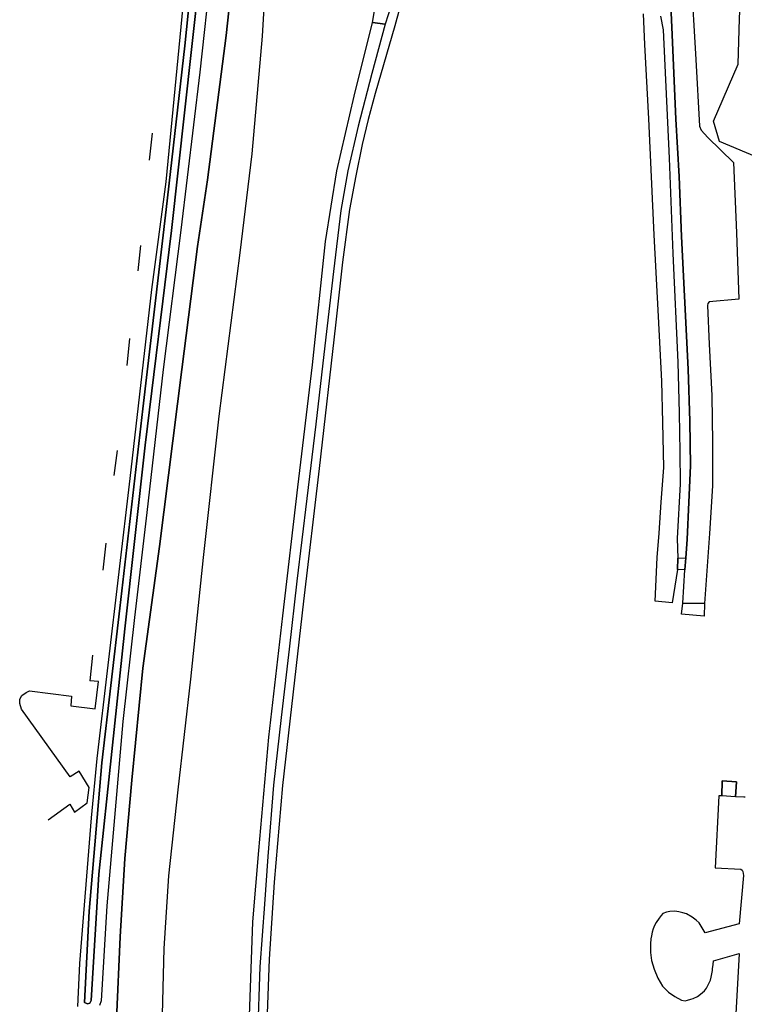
# Model space of a CAD drawing. Extents: x -26035517 to 31750492, y -9237385 to 8160032.
# Tile 25 of 256: x -24095450 to -23968390, y 3618951 to 3791752. Entities that reach past the tile are written whole.
import ezdxf

# ---------------------------------------------------------------- set-up
doc = ezdxf.new("R2010")
doc.units = 0
doc.layers.add('T-25', color=7, linetype='CONTINUOUS')

msp = doc.modelspace()

# ---------------------------------------------------------------- linework, layer by layer
at = {"layer": 'T-25', "color": 9}
for points in [[(-24045480, 3884030, 5195), (-24046535, 3877837, 5073), (-24048862, 3863831, 4633), (-24050881, 3850128, 4404), (-24052320, 3835746, 4444), (-24053824, 3827379, 4453), (-24055625, 3819836, 4426), (-24057293, 3806857, 4402), (-24059218, 3788969, 4426), (-24062509, 3763663, 4426), (-24064272, 3751938, 4396), (-24066996, 3730383, 4510), (-24070951, 3699295, 4399), (-24073867, 3677951, 4399), (-24075801, 3658310, 4405), (-24077011, 3644524, 4420), (-24077862, 3630809, 4549), (-24078467, 3616299, 4531)], [(-23966178, 3767615, 6756), (-23972736, 3770346, 6918), (-23973804, 3773936, 6922), (-23969457, 3783935, 6827), (-23969217, 3791978, 6835), (-23968503, 3807079, 6831), (-23966992, 3824808, 6798), (-23964532, 3847683, 6849), (-23961092, 3876702, 6898), (-23960201, 3884030, 6924)], [(-24062099, 3830263, 3256), (-24066493, 3787142, 3256), (-24069751, 3758445, 3256), (-24073875, 3723460, 3256), (-24077910, 3688460, 3256), (-24081037, 3661321, 3256), (-24083258, 3635279, 3256), (-24084090, 3619262, 3256), (-24083557, 3619036, 3256), (-24083163, 3619179, 3256), (-24082947, 3619627, 3256), (-24081573, 3641803, 3256), (-24077002, 3684873, 3256), (-24073467, 3717072, 3256), (-24068859, 3754751, 3256), (-24065328, 3786534, 3256), (-24063464, 3803407, 3256)], [(-24063464, 3803407, 3256), (-24065328, 3786534, 3256), (-24068859, 3754751, 3256), (-24073467, 3717072, 3256), (-24077002, 3684873, 3256), (-24081573, 3641803, 3256), (-24082947, 3619627, 3256), (-24083163, 3619179, 3256), (-24083557, 3619036, 3256), (-24084090, 3619262, 3256), (-24083258, 3635279, 3256), (-24081037, 3661321, 3256), (-24077910, 3688460, 3256), (-24073875, 3723460, 3256), (-24069751, 3758445, 3256), (-24066493, 3787142, 3256), (-24062099, 3830263, 3256)], [(-24078467, 3616299, 4531), (-24077862, 3630809, 4549), (-24077011, 3644524, 4420), (-24075801, 3658310, 4405), (-24073867, 3677951, 4399), (-24070951, 3699295, 4399), (-24066996, 3730383, 4510), (-24064272, 3751938, 4396), (-24062509, 3763663, 4426), (-24059218, 3788969, 4426), (-24057293, 3806857, 4402)], [(-24061939, 3800247, 4381), (-24063891, 3782527, 4405), (-24067175, 3754809, 4405), (-24070321, 3730377, 4405), (-24073155, 3705276, 4408), (-24075342, 3686811, 4408), (-24077359, 3668602, 4405), (-24080190, 3636236, 4408), (-24081193, 3619535, 4495), (-24081460, 3618716, 4498)], [(-24027594, 3798174, 5340), (-24027854, 3797343, 5377), (-24029687, 3790646, 5356), (-24033145, 3778778, 5365), (-24034367, 3774224, 5369), (-24035408, 3769836, 5389), (-24036513, 3764324, 5394), (-24037604, 3758425, 5373), (-24038831, 3749186, 5365), (-24040051, 3738112, 5398), (-24042954, 3712984, 5423), (-24045688, 3689686, 5468), (-24049394, 3657327, 5435), (-24050834, 3640394, 5439), (-24051682, 3626879, 5406), (-24052053, 3617363, 5410)], [(-23977771, 3799697, 6926), (-23976867, 3784741, 6930), (-23976217, 3773047, 6918), (-23975931, 3772389, 6893), (-23974784, 3771048, 6893), (-23970310, 3766686, 6856), (-23969753, 3754339, 6877), (-23969319, 3742726, 6885), (-23974567, 3742261, 6914), (-23974776, 3741936, 6914), (-23974840, 3741619, 6914), (-23974535, 3734798, 6930), (-23974063, 3725775, 6935), (-23973942, 3717529, 6951), (-23973974, 3709956, 6951), (-23974503, 3701570, 6947), (-23975352, 3689272, 6955), (-23979173, 3689324, 6901), (-23978808, 3695208, 6901), (-23978633, 3697307, 6901), (-23978403, 3700535, 6930), (-23978097, 3707077, 6935), (-23977845, 3713449, 6930), (-23977919, 3721297, 6922), (-23978247, 3730405, 6943), (-23978865, 3743204, 6926), (-23979397, 3753675, 6906), (-23979834, 3764261, 6918), (-23980375, 3774286, 6939), (-23981096, 3790431, 6839), (-23981414, 3796866, 6914)], [(-23977771, 3799697, 6926), (-23976867, 3784741, 6930), (-23976217, 3773047, 6918), (-23975931, 3772389, 6893), (-23974784, 3771048, 6893), (-23970310, 3766686, 6856), (-23969753, 3754339, 6877), (-23969319, 3742726, 6885), (-23974567, 3742261, 6914), (-23974776, 3741936, 6914), (-23974840, 3741619, 6914), (-23974535, 3734798, 6930), (-23974063, 3725775, 6935), (-23973942, 3717529, 6951), (-23973974, 3709956, 6951), (-23974503, 3701570, 6947), (-23975352, 3689272, 6955), (-23975437, 3687054, 6951), (-23979377, 3687447, 6922), (-23979173, 3689324, 6901), (-23978808, 3695208, 6901)], [(-23981414, 3796866, 6914), (-23981096, 3790431, 6839), (-23980375, 3774286, 6939), (-23979834, 3764261, 6918), (-23979397, 3753675, 6906), (-23978865, 3743204, 6926), (-23978247, 3730405, 6943), (-23977919, 3721297, 6922), (-23977845, 3713449, 6930), (-23978097, 3707077, 6935), (-23978403, 3700535, 6930), (-23978633, 3697307, 6901)], [(-24085263, 3618538, 4666), (-24084935, 3626088, 4666), (-24082870, 3651690, 4522), (-24081895, 3662076, 4357), (-24076089, 3711204, 4291), (-24072278, 3744411, 4255), (-24069794, 3763299, 4111), (-24066764, 3794100, 4126)], [(-24052664, 3793844, 6529), (-24052923, 3788868, 6471), (-24054729, 3768193, 6533), (-24056846, 3750814, 6533), (-24060510, 3722184, 6520), (-24063272, 3697375, 6483), (-24065473, 3676041, 6566), (-24067733, 3656577, 6558), (-24069338, 3641478, 6512), (-24070180, 3628752, 6495), (-24070606, 3612516, 6471)], [(-23983087, 3792364, 6761), (-23982622, 3789943, 6839), (-23981585, 3767435, 6839), (-23980910, 3750746, 6835), (-23980068, 3731644, 6802), (-23979838, 3722683, 6806), (-23979666, 3715935, 6806), (-23979641, 3710311, 6877), (-23980132, 3700700, 6835), (-23980041, 3697260, 6823), (-23980112, 3695284, 6819), (-23981028, 3689430, 6860), (-23984047, 3689714, 5795), (-23983646, 3697379, 5547), (-23983314, 3701626, 5563), (-23982971, 3707062, 5551), (-23982492, 3713181, 5601), (-23982659, 3721069, 5609), (-23982875, 3728312, 5588), (-23983408, 3739683, 5580), (-23984189, 3754006, 5530), (-23985126, 3774381, 5518), (-23985804, 3787387, 5485), (-23986055, 3792774, 5530)], [(-24055253, 3613627, 6384), (-24054594, 3633446, 6384), (-24053503, 3645919, 6400), (-24051784, 3665821, 6433), (-24049296, 3687157, 6342), (-24046659, 3709722, 6359), (-24044083, 3731155, 6425), (-24041826, 3752837, 6429), (-24039857, 3765219, 6450), (-24036779, 3778354, 6487), (-24033612, 3791239, 6599), (-24031352, 3790959, 5452), (-24031352, 3790959, 5452), (-24033704, 3782334, 5514), (-24036116, 3773045, 5563), (-24037917, 3765202, 5547), (-24039158, 3758280, 5539), (-24040440, 3747569, 5522), (-24041943, 3734515, 5551), (-24043525, 3720772, 5551), (-24045093, 3707714, 5539), (-24046856, 3693191, 5534), (-24048224, 3681297, 5609), (-24049608, 3669301, 5592), (-24050932, 3657432, 5580), (-24051934, 3644895, 5543), (-24052544, 3636525, 5526), (-24053331, 3625545, 5617), (-24053739, 3613358, 5543)], [(-24072673, 3767091, 5224), (-24072185, 3771809, 4417)], [(-24074289, 3752121, 5143), (-24074763, 3747692, 4402)], [(-24076617, 3731074, 5107), (-24076120, 3735778, 4402)], [(-24078347, 3716116, 5329), (-24078926, 3711736, 4402)], [(-24080825, 3695170, 5218), (-24080287, 3699892, 4438)], [(-23978808, 3695208, 6901), (-23980112, 3695284, 6819), (-23980041, 3697260, 6823), (-23978633, 3697307, 6901), (-23978808, 3695208, 6901)], [(-23979173, 3689324, 6901), (-23975352, 3689272, 6955)], [(-24082677, 3680225, 5737), (-24083144, 3675731, 4495)], [(-24086681, 3654068, 4504), (-24085855, 3652672, 4561), (-24083638, 3654330, 4561), (-24083242, 3657025, 4540), (-24085051, 3659854, 4519), (-24086589, 3658855, 4519), (-24095116, 3670775, 4420), (-24095409, 3671742, 4408), (-24095450, 3672507, 4408), (-24095061, 3673155, 4408), (-24094292, 3673696, 4408), (-24093714, 3673960, 4408), (-24086351, 3673026, 4438), (-24086507, 3671315, 4447), (-24082203, 3670823, 4471), (-24081623, 3675575, 4471), (-24083144, 3675731, 4495)], [(-23969952, 3655390, 6499), (-23969773, 3658005, 6574), (-23972272, 3658200, 6595), (-23972319, 3655525, 6595), (-23972874, 3655557, 6508), (-23973521, 3642877, 6533), (-23968987, 3642647, 6425), (-23968765, 3642489, 6425), (-23968645, 3642266, 6433), (-23968547, 3641532, 6504), (-23969307, 3633087, 6475), (-23975268, 3631469, 6421), (-23976293, 3633246, 6421), (-23976812, 3633713, 6421), (-23977515, 3634231, 6421), (-23978535, 3634811, 6408), (-23979184, 3635030, 6408), (-23979858, 3635186, 6408), (-23980564, 3635294, 6404), (-23981420, 3635259, 6392), (-23982031, 3635119, 6392), (-23982664, 3634891, 6392), (-23982976, 3634557, 6392), (-23983340, 3634072, 6392), (-23983852, 3633330, 6375), (-23984141, 3632792, 6363), (-23984388, 3632216, 6359), (-23984564, 3631614, 6359), (-23984689, 3630967, 6359), (-23984770, 3630459, 6359), (-23984860, 3629548, 6367), (-23984854, 3628900, 6363), (-23984809, 3628072, 6363), (-23984687, 3626636, 6367), (-23984177, 3625114, 6367), (-23983555, 3623561, 6379), (-23982708, 3622158, 6384), (-23981694, 3621105, 6400), (-23980585, 3620316, 6400), (-23979419, 3619685, 6404), (-23978785, 3619579, 6404), (-23978338, 3619659, 6404), (-23977756, 3619825, 6404), (-23977341, 3619995, 6388), (-23976583, 3620342, 6388), (-23976059, 3620744, 6388), (-23975358, 3621330, 6384), (-23975010, 3621801, 6384), (-23974754, 3622235, 6392), (-23974613, 3622621, 6392), (-23974314, 3623207, 6396), (-23974197, 3623725, 6396), (-23974081, 3624306, 6417), (-23973992, 3624875, 6417), (-23973947, 3625183, 6425), (-23973871, 3625962, 6425), (-23973771, 3626610, 6433), (-23969286, 3627865, 6475), (-23970408, 3607776, 6350)], [(-23969952, 3655390, 6499), (-23972319, 3655525, 6595)], [(-23968237, 3655295, 6408), (-23968455, 3655305, 6408), (-23969952, 3655390, 6499)], [(-24090436, 3651309, 5335), (-24086681, 3654068, 4504)]]:
    msp.add_polyline3d(points, dxfattribs=at)
for points in [[(-23960201, 3884030, 6924), (-23954681, 3884030, 6723), (-23955605, 3875574, 6755), (-23958339, 3851564, 6727), (-23960254, 3835316, 6661), (-23961305, 3824787, 6653), (-23962425, 3814821, 6740), (-23963597, 3800217, 6955), (-23964771, 3786569, 6723), (-23966178, 3767615, 6756), (-23972736, 3770346, 6918), (-23973804, 3773936, 6922), (-23969457, 3783935, 6827), (-23969217, 3791978, 6835), (-23968503, 3807079, 6831), (-23966992, 3824808, 6798), (-23964532, 3847683, 6849), (-23961092, 3876702, 6898), (-23960201, 3884030, 6924)], [(-24029231, 3797577, 5576), (-24031352, 3790959, 5452), (-24033612, 3791239, 6599), (-24032492, 3797876, 6732), (-24029231, 3797577, 5576)], [(-23980112, 3695284, 6819), (-23980041, 3697260, 6823), (-23978633, 3697307, 6901), (-23978808, 3695208, 6901), (-23980112, 3695284, 6819)], [(-23979173, 3689324, 6901), (-23975352, 3689272, 6955), (-23975437, 3687054, 6951), (-23979377, 3687447, 6922), (-23979173, 3689324, 6901)], [(-23969952, 3655390, 6499), (-23972319, 3655525, 6595), (-23972272, 3658200, 6595), (-23969773, 3658005, 6574), (-23969952, 3655390, 6499)]]:
    msp.add_polyline3d(points, close=True, dxfattribs=at)

doc.saveas('drawing.dxf')
